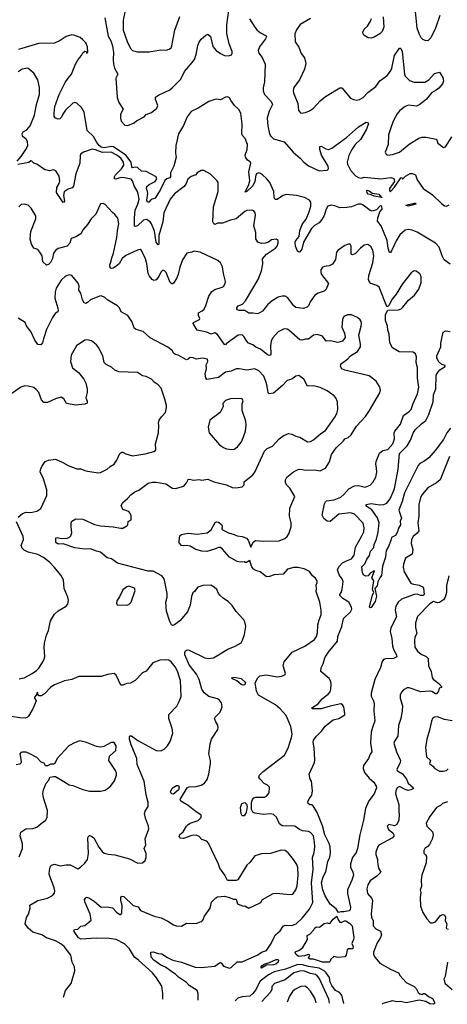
# Model space of a CAD drawing. Extents: x 1954678 to 2060275, y 904822 to 1016299.
# Tile 77 of 256: x 1999830 to 2004205, y 906253 to 916321. Entities that reach past the tile are written whole.
import ezdxf

# ---------------------------------------------------------------- set-up
doc = ezdxf.new("R2010")
doc.units = 0

msp = doc.modelspace()

# ---------------------------------------------------------------- linework, layer by layer
at = {"layer": '0CON20XD'}
for points in [[(2000700, 916340), (2000734, 916154), (2000762, 916105), (2000779, 916055), (2000791, 915985), (2000785, 915915), (2000788, 915868), (2000801, 915825), (2000833, 915765), (2000814, 915725), (2000826, 915525), (2000844, 915474), (2000888, 915405), (2000860, 915355), (2000860, 915315), (2000868, 915285), (2000904, 915244), (2000935, 915238), (2001002, 915265), (2001024, 915286), (2001102, 915328), (2001125, 915351), (2001179, 915371), (2001234, 915415), (2001243, 915445), (2001218, 915505), (2001221, 915529), (2001249, 915551), (2001365, 915603), (2001395, 915627), (2001477, 915713), (2001515, 915793), (2001596, 915884), (2001617, 915915), (2001635, 915965), (2001652, 916058), (2001665, 916093), (2001687, 916123), (2001735, 916162), (2001755, 916172), (2001781, 916151), (2001806, 916046), (2001840, 916005), (2001885, 915974), (2001926, 915956), (2001965, 915952), (2001997, 915963), (2002005, 915975), (2002005, 915995), (2001972, 916075), (2001949, 916179), (2001948, 916268), (2001979, 916495)], [(2000908, 916415), (2000890, 916315), (2000890, 916215), (2000928, 916098), (2000962, 916025), (2000985, 916006), (2001032, 915992), (2001155, 915991), (2001275, 916013), (2001330, 916010), (2001359, 916021), (2001382, 916038), (2001417, 916215), (2001467, 916355)], [(2004128, 916365), (2004085, 916235), (2004035, 916135), (2004005, 916106), (2003978, 916108), (2003955, 916119), (2003938, 916135), (2003919, 916169), (2003896, 916235), (2003880, 916405)], [(2002181, 916331), (2002234, 916245), (2002260, 916215), (2002295, 916186), (2002352, 916155), (2002356, 916146), (2002346, 916125), (2002284, 916045), (2002270, 916005), (2002275, 915980), (2002312, 915935), (2002341, 915865), (2002335, 915685), (2002320, 915625), (2002320, 915595), (2002336, 915555), (2002404, 915485), (2002418, 915455), (2002383, 915387), (2002361, 915315), (2002367, 915235), (2002384, 915155), (2002399, 915129), (2002425, 915103), (2002535, 915074), (2002629, 914965), (2002700, 914905), (2002736, 914865), (2002785, 914828), (2002895, 914776), (2002975, 914782), (2002990, 914795), (2002987, 914825), (2002919, 914935), (2002899, 914995), (2002900, 915025), (2002915, 915028), (2002962, 915002), (2002994, 914994), (2003025, 915006), (2003173, 915117), (2003295, 915226), (2003375, 915274), (2003389, 915269), (2003399, 915255), (2003376, 915195), (2003318, 915095), (2003263, 915045), (2003227, 914995), (2003197, 914933), (2003187, 914893), (2003182, 914865), (2003185, 914845), (2003214, 914784), (2003264, 914724), (2003295, 914707), (2003325, 914702), (2003355, 914711), (2003525, 914693), (2003626, 914706), (2003658, 914698), (2003664, 914665), (2003615, 914596), (2003613, 914575), (2003620, 914565), (2003625, 914564), (2003665, 914609), (2003730, 914705), (2003738, 914708), (2003745, 914690), (2003778, 914722), (2003825, 914747), (2003845, 914749), (2003879, 914735), (2003898, 914685), (2003958, 914595), (2004055, 914531), (2004145, 914441), (2004175, 914418), (2004197, 914413), (2004225, 914429)], [(2002805, 916332), (2002699, 916271), (2002661, 916219), (2002646, 916176), (2002650, 916095), (2002685, 916042), (2002710, 915975), (2002745, 915932), (2002759, 915875), (2002745, 915815), (2002692, 915705), (2002635, 915627), (2002628, 915598), (2002631, 915575), (2002676, 915465), (2002683, 915393), (2002705, 915367), (2002755, 915373), (2002795, 915388), (2002835, 915416), (2002905, 915491), (2002958, 915535), (2003105, 915624), (2003126, 915626), (2003215, 915520), (2003245, 915504), (2003275, 915500), (2003305, 915506), (2003343, 915527), (2003393, 915577), (2003475, 915637), (2003516, 915695), (2003588, 915752), (2003622, 915795), (2003636, 915825), (2003664, 915955), (2003715, 916030), (2003725, 916031), (2003731, 916025), (2003742, 915995), (2003766, 915765), (2003775, 915744), (2003818, 915698), (2003865, 915683), (2003975, 915682), (2004015, 915705), (2004075, 915772), (2004126, 915786), (2004159, 915729), (2004165, 915695), (2004154, 915665), (2004119, 915621), (2004091, 915599), (2004044, 915575), (2003992, 915508), (2003925, 915453), (2003888, 915438), (2003807, 915447), (2003774, 915435), (2003719, 915391), (2003692, 915358), (2003652, 915285), (2003622, 915205), (2003604, 915145), (2003599, 915045), (2003569, 914965), (2003575, 914948), (2003590, 914935), (2003645, 914942), (2003715, 914966), (2003815, 915048), (2003915, 915110), (2003949, 915119), (2003985, 915121), (2004095, 915101), (2004107, 915057), (2004165, 915014), (2004185, 915020), (2004251, 915125)], [(2003550, 916350), (2003556, 916245), (2003539, 916201), (2003514, 916176), (2003455, 916143), (2003425, 916134), (2003396, 916136), (2003352, 916162), (2003344, 916175), (2003341, 916195), (2003353, 916225), (2003387, 916255), (2003420, 916305), (2003428, 916335)], [(2004235, 913821), (2004174, 913865), (2004152, 913908), (2004120, 913995), (2004085, 914035), (2003895, 914150), (2003845, 914170), (2003805, 914175), (2003775, 914169), (2003720, 914120), (2003681, 914059), (2003635, 913957), (2003625, 913942), (2003615, 913942), (2003601, 913985), (2003588, 914065), (2003528, 914215), (2003492, 914262), (2003493, 914295), (2003515, 914355), (2003539, 914385), (2003535, 914411), (2003525, 914418), (2003515, 914416), (2003482, 914378), (2003435, 914362), (2003415, 914369), (2003345, 914425), (2003323, 914435), (2003292, 914435), (2003225, 914408), (2003178, 914402), (2003105, 914397), (2003055, 914417), (2003015, 914423), (2002983, 914415), (2002965, 914385), (2002945, 914319), (2002922, 914278), (2002894, 914245), (2002845, 914217), (2002817, 914185), (2002734, 914045), (2002716, 913975), (2002695, 913946), (2002685, 913945), (2002673, 913955), (2002652, 914005), (2002648, 914045), (2002656, 914065), (2002688, 914105), (2002696, 914165), (2002725, 914235), (2002760, 914280), (2002793, 914355), (2002810, 914415), (2002807, 914455), (2002795, 914475), (2002745, 914503), (2002662, 914522), (2002555, 914535), (2002525, 914525), (2002498, 914505), (2002465, 914483), (2002443, 914483), (2002433, 914503), (2002429, 914565), (2002388, 914655), (2002359, 914695), (2002315, 914735), (2002295, 914750), (2002275, 914755), (2002255, 914747), (2002247, 914735), (2002235, 914666), (2002215, 914622), (2002155, 914563), (2002138, 914558), (2002175, 914635), (2002186, 914675), (2002174, 914766), (2002196, 914855), (2002189, 914869), (2002162, 914885), (2002139, 914915), (2002138, 914935), (2002156, 914994), (2002160, 915045), (2002137, 915105), (2002108, 915138), (2002101, 915155), (2002105, 915255), (2002093, 915365), (2002073, 915403), (2002026, 915445), (2001995, 915492), (2001975, 915522), (2001955, 915533), (2001935, 915529), (2001885, 915501), (2001845, 915507), (2001815, 915503), (2001765, 915485), (2001655, 915415), (2001585, 915384), (2001543, 915327), (2001505, 915241), (2001453, 915155), (2001426, 915035), (2001424, 914956), (2001430, 914915), (2001408, 914825), (2001372, 914755), (2001373, 914715), (2001366, 914705), (2001335, 914695), (2001315, 914678), (2001271, 914585), (2001215, 914497), (2001175, 914481), (2001150, 914455), (2001137, 914457), (2001131, 914475), (2001140, 914545), (2001137, 914565), (2001127, 914595), (2001132, 914615), (2001155, 914637), (2001215, 914665), (2001232, 914695), (2001227, 914715), (2001125, 914769), (2001075, 914772), (2001035, 914809), (2001015, 914812), (2000985, 914806), (2000977, 914815), (2000971, 914865), (2000917, 914937), (2000791, 915021), (2000765, 915025), (2000695, 915011), (2000665, 915019), (2000642, 915035), (2000618, 915065), (2000585, 915128), (2000519, 915189), (2000491, 915375), (2000462, 915422), (2000415, 915468), (2000395, 915476), (2000373, 915467), (2000299, 915395), (2000270, 915355), (2000256, 915324), (2000242, 915308), (2000223, 915303), (2000195, 915315), (2000184, 915335), (2000181, 915365), (2000189, 915435), (2000233, 915555), (2000295, 915678), (2000326, 915725), (2000361, 915765), (2000401, 915865), (2000429, 915915), (2000461, 915955), (2000475, 915982), (2000495, 915998), (2000510, 915995), (2000515, 915980), (2000528, 915985), (2000524, 916045), (2000505, 916085), (2000477, 916117), (2000448, 916138), (2000385, 916164), (2000365, 916165), (2000305, 916148), (2000245, 916109), (2000185, 916082), (2000022, 916078), (1999818, 916015)], [(1999804, 914875), (1999845, 914923), (1999901, 915005), (1999914, 915036), (1999909, 915075), (1999895, 915098), (1999864, 915124), (1999857, 915135), (1999856, 915155), (1999865, 915176), (1999904, 915195), (1999936, 915235), (1999980, 915345), (2000002, 915455), (2000034, 915555), (2000032, 915628), (2000016, 915706), (1999976, 915776), (1999914, 915824), (1999855, 915814), (1999813, 915787)], [(2003480, 911740), (2003474, 911775), (2003478, 911805), (2003512, 911888), (2003545, 911915), (2003598, 911925), (2003647, 911985), (2003664, 912035), (2003662, 912095), (2003667, 912113), (2003726, 912185), (2003757, 912275), (2003815, 912314), (2003834, 912336), (2003854, 912395), (2003901, 912495), (2003914, 912564), (2003901, 912655), (2003901, 912765), (2003887, 912815), (2003888, 912875), (2003880, 912905), (2003855, 912920), (2003712, 912925), (2003645, 912967), (2003618, 913018), (2003611, 913105), (2003596, 913145), (2003592, 913188), (2003572, 913245), (2003571, 913275), (2003574, 913306), (2003595, 913350), (2003705, 913354), (2003734, 913366), (2003750, 913380), (2003807, 913453), (2003870, 913505), (2003914, 913565), (2003939, 913635), (2003936, 913696), (2003923, 913723), (2003885, 913750), (2003865, 913753), (2003836, 913734), (2003745, 913620), (2003682, 913515), (2003641, 913465), (2003605, 913400), (2003595, 913390), (2003585, 913390), (2003507, 913585), (2003485, 913604), (2003424, 913625), (2003404, 913645), (2003397, 913665), (2003401, 913705), (2003443, 913835), (2003453, 913907), (2003442, 913965), (2003421, 914001), (2003391, 914021), (2003355, 914016), (2003316, 913985), (2003265, 913932), (2003235, 913917), (2003225, 913920), (2003222, 913932), (2003221, 914005), (2003210, 914025), (2003195, 914026), (2003155, 914012), (2003087, 913965), (2003071, 913945), (2003060, 913870), (2003029, 913821), (2002996, 913804), (2002965, 913802), (2002929, 913791), (2002911, 913765), (2002910, 913735), (2002919, 913715), (2002989, 913625), (2002965, 913565), (2002945, 913544), (2002885, 913525), (2002851, 913505), (2002801, 913435), (2002786, 913395), (2002770, 913380), (2002735, 913367), (2002655, 913379), (2002634, 913394), (2002571, 913481), (2002545, 913494), (2002515, 913494), (2002475, 913484), (2002412, 913445), (2002365, 913405), (2002343, 913375), (2002315, 913340), (2002265, 913315), (2002215, 913322), (2002175, 913319), (2002135, 913346), (2002075, 913349), (2002058, 913355), (2002050, 913365), (2002050, 913375), (2002064, 913395), (2002108, 913412), (2002141, 913445), (2002269, 913665), (2002303, 913753), (2002316, 913826), (2002313, 913875), (2002356, 913924), (2002447, 913985), (2002464, 914005), (2002476, 914036), (2002474, 914064), (2002455, 914078), (2002405, 914071), (2002374, 914046), (2002345, 914036), (2002305, 914034), (2002265, 914046), (2002245, 914082), (2002247, 914145), (2002225, 914215), (2002243, 914323), (2002238, 914348), (2002225, 914366), (2002205, 914374), (2002155, 914369), (2002135, 914360), (2002045, 914284), (2001985, 914271), (2001905, 914240), (2001855, 914242), (2001825, 914228), (2001815, 914234), (2001807, 914255), (2001812, 914408), (2001862, 914565), (2001860, 914655), (2001850, 914675), (2001783, 914743), (2001715, 914780), (2001685, 914780), (2001644, 914756), (2001632, 914735), (2001585, 914717), (2001550, 914690), (2001534, 914646), (2001514, 914615), (2001415, 914539), (2001369, 914485), (2001306, 914345), (2001296, 914255), (2001253, 914113), (2001254, 914026), (2001245, 914018), (2001225, 914048), (2001208, 914158), (2001180, 914235), (2001165, 914255), (2001128, 914278), (2001095, 914272), (2001035, 914215), (2001015, 914207), (2001005, 914211), (2001004, 914295), (2001013, 914375), (2001038, 914435), (2001051, 914485), (2001039, 914559), (2001001, 914621), (2000984, 914674), (2000970, 914690), (2000885, 914707), (2000855, 914705), (2000815, 914690), (2000801, 914695), (2000800, 914715), (2000811, 914735), (2000873, 914795), (2000895, 914834), (2000891, 914865), (2000864, 914905), (2000825, 914935), (2000765, 914965), (2000676, 914964), (2000605, 914992), (2000573, 914997), (2000482, 914968), (2000455, 914949), (2000448, 914932), (2000445, 914855), (2000405, 914745), (2000382, 914618), (2000367, 914603), (2000325, 914588), (2000285, 914562), (2000278, 914525), (2000288, 914465), (2000285, 914454), (2000275, 914451), (2000207, 914555), (2000210, 914605), (2000235, 914645), (2000242, 914675), (2000235, 914720), (2000199, 914775), (2000175, 914786), (2000134, 914776), (2000085, 914791), (2000005, 914844), (1999974, 914854), (1999955, 914876), (1999945, 914877), (1999925, 914861), (1999812, 914842)], [(2003535, 914504), (2003455, 914518), (2003425, 914532), (2003395, 914537), (2003385, 914550), (2003383, 914577), (2003405, 914572), (2003437, 914547), (2003505, 914537), (2003528, 914508), (2003540, 914505), (2003535, 914504)], [(2001655, 906296), (2001656, 906365), (2001645, 906394), (2001565, 906446), (2001535, 906475), (2001455, 906530), (2001425, 906562), (2001385, 906584), (2001323, 906633), (2001273, 906655), (2001202, 906705), (2001175, 906735), (2001170, 906785), (2001195, 906789), (2001245, 906772), (2001285, 906769), (2001341, 906731), (2001396, 906706), (2001485, 906683), (2001625, 906634), (2001685, 906630), (2001825, 906643), (2001875, 906678), (2001885, 906679), (2001895, 906673), (2001915, 906644), (2001975, 906623), (2001995, 906628), (2002055, 906688), (2002105, 906688), (2002265, 906760), (2002303, 906787), (2002354, 906805), (2002395, 906864), (2002447, 906963), (2002495, 907005), (2002527, 907053), (2002545, 907063), (2002615, 907058), (2002659, 907075), (2002719, 907135), (2002794, 907225), (2002830, 907295), (2002816, 907495), (2002832, 907635), (2002827, 907755), (2002844, 907805), (2002850, 907865), (2002847, 907913), (2002837, 907975), (2002805, 908011), (2002785, 908019), (2002725, 908027), (2002692, 908042), (2002645, 908076), (2002515, 908079), (2002489, 908099), (2002457, 908167), (2002426, 908195), (2002395, 908200), (2002325, 908195), (2002235, 908206), (2002215, 908218), (2002202, 908245), (2002201, 908315), (2002212, 908348), (2002224, 908365), (2002245, 908370), (2002335, 908370), (2002355, 908381), (2002381, 908415), (2002384, 908475), (2002365, 908495), (2002332, 908512), (2002290, 908555), (2002278, 908575), (2002284, 908595), (2002320, 908635), (2002539, 908801), (2002577, 908873), (2002612, 908982), (2002616, 909015), (2002604, 909095), (2002555, 909205), (2002496, 909275), (2002446, 909315), (2002274, 909414), (2002253, 909455), (2002240, 909540), (2002265, 909592), (2002287, 909613), (2002355, 909622), (2002465, 909603), (2002513, 909607), (2002546, 909624), (2002549, 909635), (2002526, 909714), (2002536, 909755), (2002617, 909853), (2002746, 909914), (2002845, 909984), (2002866, 910014), (2002878, 910052), (2002879, 910135), (2002894, 910184), (2002913, 910235), (2002916, 910285), (2002901, 910365), (2002862, 910475), (2002868, 910505), (2002862, 910538), (2002874, 910565), (2002872, 910585), (2002855, 910612), (2002824, 910635), (2002795, 910678), (2002742, 910705), (2002675, 910719), (2002635, 910718), (2002569, 910701), (2002525, 910652), (2002435, 910644), (2002385, 910626), (2002355, 910624), (2002289, 910675), (2002245, 910688), (2002222, 910702), (2002202, 910732), (2002185, 910792), (2002145, 910769), (2002125, 910777), (2002085, 910775), (2002055, 910782), (2001976, 910826), (2001905, 910908), (2001885, 910923), (2001865, 910925), (2001822, 910908), (2001745, 910883), (2001695, 910885), (2001633, 910903), (2001575, 910939), (2001535, 910944), (2001505, 910940), (2001486, 910946), (2001463, 910973), (2001463, 910993), (2001470, 911045), (2001485, 911057), (2001555, 911070), (2001645, 911059), (2001747, 911073), (2001788, 911105), (2001831, 911179), (2001845, 911187), (2001865, 911184), (2001895, 911158), (2001901, 911145), (2001899, 911115), (2001906, 911106), (2001965, 911074), (2002025, 911058), (2002055, 911042), (2002105, 911037), (2002151, 911021), (2002169, 910999), (2002195, 910928), (2002220, 910980), (2002244, 910996), (2002325, 910989), (2002485, 910994), (2002543, 911017), (2002565, 911035), (2002583, 911065), (2002607, 911135), (2002609, 911175), (2002592, 911245), (2002594, 911325), (2002644, 911445), (2002595, 911531), (2002562, 911562), (2002549, 911585), (2002548, 911615), (2002564, 911645), (2002631, 911699), (2002685, 911724), (2002723, 911723), (2002755, 911714), (2002847, 911717), (2002905, 911708), (2002957, 911735), (2002999, 911801), (2003020, 911875), (2003068, 911945), (2003142, 912015), (2003156, 912034), (2003191, 912049), (2003221, 912075), (2003275, 912164), (2003368, 912265), (2003410, 912325), (2003514, 912506), (2003523, 912535), (2003511, 912571), (2003478, 912625), (2003405, 912680), (2003156, 912736), (2003125, 912750), (2003111, 912775), (2003114, 912795), (2003124, 912805), (2003187, 912853), (2003213, 912885), (2003285, 912929), (2003316, 912975), (2003316, 913005), (2003298, 913095), (2003323, 913187), (2003327, 913215), (2003322, 913235), (2003313, 913253), (2003286, 913275), (2003225, 913304), (2003185, 913302), (2003145, 913287), (2003134, 913256), (2003126, 913176), (2003152, 913115), (2003159, 913071), (2003132, 913035), (2003085, 913022), (2003006, 913036), (2002965, 913034), (2002927, 913085), (2002875, 913103), (2002835, 913095), (2002784, 913054), (2002755, 913056), (2002715, 913043), (2002696, 913046), (2002585, 913147), (2002565, 913157), (2002535, 913159), (2002475, 913131), (2002416, 913064), (2002404, 913035), (2002397, 912985), (2002399, 912901), (2002395, 912890), (2002385, 912886), (2002365, 912893), (2002293, 912953), (2002245, 912972), (2002215, 912995), (2002172, 913015), (2002153, 913035), (2002123, 913083), (2002105, 913099), (2002065, 913097), (2001942, 913008), (2001935, 912998), (2001925, 913000), (2001852, 913102), (2001828, 913118), (2001785, 913105), (2001745, 913125), (2001646, 913146), (2001604, 913216), (2001607, 913225), (2001669, 913255), (2001674, 913265), (2001659, 913295), (2001660, 913325), (2001697, 913343), (2001718, 913362), (2001735, 913398), (2001764, 913495), (2001795, 913543), (2001825, 913564), (2001902, 913585), (2001916, 913594), (2001933, 913625), (2001936, 913645), (2001914, 913725), (2001904, 913795), (2001886, 913835), (2001858, 913858), (2001675, 913944), (2001615, 913956), (2001590, 913945), (2001540, 913935), (2001496, 913865), (2001469, 913791), (2001451, 913715), (2001434, 913676), (2001404, 913626), (2001395, 913619), (2001385, 913620), (2001371, 913635), (2001327, 913737), (2001313, 913753), (2001295, 913759), (2001275, 913738), (2001254, 913696), (2001225, 913660), (2001205, 913654), (2001185, 913664), (2001158, 913698), (2001146, 913725), (2001131, 913825), (2001116, 913876), (2001075, 913962), (2001061, 913971), (2001035, 913966), (2000915, 913910), (2000880, 913880), (2000847, 913825), (2000815, 913796), (2000785, 913779), (2000765, 913778), (2000756, 913785), (2000752, 913815), (2000767, 913853), (2000768, 913875), (2000788, 913935), (2000825, 914095), (2000829, 914161), (2000843, 914235), (2000835, 914293), (2000805, 914330), (2000780, 914350), (2000705, 914432), (2000685, 914442), (2000655, 914438), (2000609, 914331), (2000561, 914285), (2000524, 914226), (2000480, 914175), (2000457, 914133), (2000405, 914100), (2000355, 914083), (2000344, 914035), (2000315, 914005), (2000225, 913980), (2000195, 913961), (2000177, 913935), (2000165, 913880), (2000145, 913839), (2000125, 913819), (2000105, 913812), (2000066, 913846), (2000059, 913905), (2000036, 913945), (2000015, 913970), (1999976, 913986), (1999950, 914025), (1999937, 914077), (1999943, 914155), (1999994, 914285), (1999994, 914315), (1999949, 914395), (1999915, 914424), (1999876, 914434), (1999845, 914430), (1999821, 914409)], [(2003805, 914416), (2003780, 914425), (2003866, 914446), (2003877, 914445), (2003883, 914435), (2003845, 914424), (2003805, 914416)], [(2001293, 906304), (2001296, 906315), (2001296, 906364), (2001285, 906438), (2001229, 906525), (2001189, 906575), (2001045, 906705), (2001004, 906734), (2000955, 906820), (2000902, 906872), (2000816, 906915), (2000745, 906927), (2000615, 906930), (2000455, 906919), (2000432, 906932), (2000395, 906987), (2000383, 907005), (2000392, 907018), (2000425, 907022), (2000455, 907051), (2000495, 907060), (2000560, 907115), (2000551, 907175), (2000499, 907295), (2000494, 907326), (2000505, 907343), (2000515, 907348), (2000545, 907339), (2000596, 907305), (2000665, 907246), (2000721, 907251), (2000780, 907240), (2000819, 907195), (2000855, 907170), (2000865, 907170), (2000876, 907184), (2000877, 907265), (2000864, 907315), (2000864, 907346), (2000875, 907359), (2000895, 907357), (2000992, 907262), (2001041, 907251), (2001065, 907214), (2001205, 907156), (2001278, 907138), (2001345, 907103), (2001402, 907065), (2001434, 907054), (2001485, 907053), (2001537, 907083), (2001635, 907079), (2001685, 907101), (2001703, 907115), (2001720, 907155), (2001777, 907235), (2001792, 907298), (2001835, 907343), (2001855, 907351), (2001925, 907359), (2001975, 907346), (2002015, 907328), (2002045, 907328), (2002060, 907280), (2002115, 907258), (2002135, 907260), (2002175, 907236), (2002285, 907287), (2002297, 907295), (2002314, 907326), (2002423, 907387), (2002459, 907391), (2002595, 907375), (2002625, 907381), (2002655, 907424), (2002668, 907465), (2002679, 907575), (2002675, 907652), (2002665, 907684), (2002631, 907735), (2002575, 907801), (2002545, 907826), (2002505, 907829), (2002395, 907796), (2002305, 907793), (2002235, 907770), (2002186, 907704), (2002154, 907675), (2002063, 907527), (2002045, 907518), (2001955, 907520), (2001928, 907575), (2001877, 907645), (2001864, 907685), (2001794, 907835), (2001762, 907902), (2001745, 907921), (2001695, 907938), (2001665, 907969), (2001635, 907982), (2001592, 907978), (2001505, 907949), (2001475, 907952), (2001462, 907965), (2001469, 907991), (2001504, 908016), (2001535, 908075), (2001550, 908090), (2001575, 908107), (2001655, 908133), (2001685, 908163), (2001685, 908187), (2001621, 908231), (2001555, 908285), (2001480, 908330), (2001473, 908343), (2001475, 908355), (2001545, 908468), (2001565, 908478), (2001635, 908482), (2001687, 908495), (2001721, 908515), (2001748, 908552), (2001766, 908605), (2001782, 908715), (2001782, 908745), (2001766, 908815), (2001777, 908915), (2001794, 908965), (2001856, 909064), (2001861, 909085), (2001858, 909108), (2001835, 909142), (2001823, 909175), (2001830, 909190), (2001880, 909240), (2001901, 909295), (2001894, 909335), (2001873, 909363), (2001855, 909376), (2001765, 909400), (2001718, 909438), (2001695, 909475), (2001667, 909575), (2001638, 909628), (2001564, 909725), (2001520, 909825), (2001518, 909852), (2001525, 909867), (2001545, 909878), (2001565, 909876), (2001725, 909796), (2001765, 909788), (2001814, 909796), (2001958, 909885), (2002035, 909916), (2002095, 909950), (2002111, 909975), (2002129, 910035), (2002142, 910115), (2002134, 910165), (2002124, 910184), (2002045, 910270), (2002005, 910330), (2001967, 910367), (2001910, 910405), (2001880, 910435), (2001864, 910455), (2001846, 910496), (2001820, 910520), (2001785, 910539), (2001705, 910536), (2001653, 910517), (2001617, 910475), (2001600, 910460), (2001586, 910424), (2001573, 910335), (2001546, 910265), (2001468, 910175), (2001415, 910133), (2001395, 910128), (2001384, 910134), (2001365, 910168), (2001333, 910273), (2001326, 910364), (2001339, 910415), (2001340, 910455), (2001311, 910591), (2001301, 910615), (2001285, 910634), (2001195, 910683), (2001145, 910683), (2000832, 910765), (2000769, 910809), (2000725, 910820), (2000655, 910875), (2000617, 910887), (2000555, 910909), (2000495, 910906), (2000395, 910922), (2000275, 910960), (2000225, 910958), (2000201, 910975), (2000198, 911022), (2000215, 911028), (2000255, 911016), (2000315, 911019), (2000341, 911029), (2000354, 911045), (2000364, 911075), (2000356, 911135), (2000356, 911174), (2000363, 911195), (2000404, 911216), (2000475, 911214), (2000595, 911159), (2000655, 911146), (2000785, 911136), (2000865, 911121), (2000885, 911122), (2000927, 911145), (2000936, 911155), (2000940, 911190), (2000972, 911208), (2000969, 911249), (2000958, 911278), (2000945, 911293), (2000884, 911314), (2000868, 911355), (2000884, 911386), (2000934, 911425), (2000968, 911462), (2001008, 911492), (2001048, 911512), (2001145, 911581), (2001188, 911592), (2001225, 911592), (2001324, 911574), (2001395, 911530), (2001425, 911529), (2001508, 911552), (2001536, 911585), (2001552, 911618), (2001565, 911624), (2001613, 911613), (2001665, 911618), (2001695, 911612), (2001755, 911624), (2001815, 911596), (2001945, 911564), (2002005, 911538), (2002045, 911533), (2002107, 911543), (2002128, 911565), (2002128, 911595), (2002214, 911666), (2002235, 911693), (2002335, 911908), (2002363, 911935), (2002415, 911959), (2002485, 912034), (2002535, 912074), (2002585, 912089), (2002615, 912084), (2002655, 912061), (2002695, 912054), (2002775, 912006), (2002805, 912009), (2002835, 912024), (2002911, 912089), (2002958, 912122), (2003053, 912257), (2003073, 912295), (2003084, 912335), (2003081, 912415), (2003064, 912454), (2003048, 912475), (2002975, 912526), (2002905, 912559), (2002835, 912578), (2002773, 912573), (2002737, 912645), (2002685, 912683), (2002655, 912676), (2002615, 912646), (2002565, 912633), (2002519, 912581), (2002428, 912502), (2002382, 912495), (2002372, 912505), (2002368, 912532), (2002354, 912605), (2002327, 912677), (2002275, 912729), (2002235, 912750), (2002155, 912737), (2002075, 912752), (2002045, 912750), (2001995, 912728), (2001935, 912718), (2001865, 912664), (2001745, 912641), (2001735, 912658), (2001729, 912695), (2001741, 912755), (2001737, 912793), (2001756, 912825), (2001750, 912850), (2001705, 912861), (2001635, 912850), (2001605, 912862), (2001575, 912867), (2001555, 912850), (2001535, 912843), (2001452, 912892), (2001425, 912897), (2001405, 912912), (2001394, 912934), (2001344, 912974), (2001165, 913067), (2001092, 913132), (2001045, 913147), (2001022, 913152), (2001006, 913165), (2000978, 913235), (2000938, 913298), (2000867, 913335), (2000850, 913375), (2000830, 913395), (2000733, 913453), (2000701, 913481), (2000665, 913497), (2000645, 913494), (2000554, 913456), (2000525, 913429), (2000505, 913419), (2000490, 913425), (2000472, 913455), (2000456, 913525), (2000434, 913555), (2000438, 913595), (2000428, 913628), (2000365, 913704), (2000335, 913714), (2000300, 913700), (2000255, 913658), (2000204, 913576), (2000192, 913535), (2000189, 913475), (2000221, 913371), (2000224, 913345), (2000220, 913335), (2000193, 913317), (2000166, 913275), (2000105, 913153), (2000075, 913058), (2000063, 913017), (2000047, 912995), (2000015, 913001), (1999984, 913045), (1999949, 913125), (1999901, 913191), (1999885, 913224), (1999815, 913268)], [(2004236, 912145), (2004200, 912095), (2004165, 912029), (2004080, 911915), (2004015, 911842), (2003965, 911804), (2003925, 911783), (2003905, 911761), (2003768, 911482), (2003744, 911396), (2003708, 911305), (2003736, 911225), (2003721, 911195), (2003726, 911155), (2003702, 911115), (2003696, 911085), (2003675, 911047), (2003633, 911027), (2003627, 910995), (2003604, 910936), (2003579, 910892), (2003571, 910825), (2003543, 910735), (2003532, 910638), (2003513, 910615), (2003495, 910573), (2003488, 910532), (2003462, 910505), (2003479, 910425), (2003467, 910373), (2003425, 910310), (2003415, 910306), (2003408, 910315), (2003441, 910439), (2003454, 910465), (2003440, 910495), (2003452, 910585), (2003432, 910615), (2003460, 910685), (2003455, 910690), (2003444, 910676), (2003415, 910663), (2003394, 910636), (2003371, 910631), (2003351, 910641), (2003338, 910665), (2003330, 910725), (2003362, 910758), (2003381, 910805), (2003409, 910841), (2003419, 910885), (2003454, 910925), (2003456, 910955), (2003481, 911009), (2003499, 911081), (2003506, 911175), (2003489, 911229), (2003431, 911311), (2003380, 911345), (2003373, 911355), (2003376, 911365), (2003425, 911373), (2003515, 911359), (2003557, 911363), (2003585, 911377), (2003619, 911421), (2003666, 911524), (2003703, 911725), (2003717, 911885), (2003795, 911965), (2003829, 912021), (2003855, 912094), (2003875, 912126), (2003940, 912190), (2003985, 912222), (2004017, 912283), (2004059, 912415), (2004065, 912485), (2004088, 912545), (2004092, 912685), (2004110, 912720), (2004129, 912741), (2004182, 912775), (2004182, 912785), (2004148, 912795), (2004116, 912826), (2004096, 912865), (2004099, 912885), (2004139, 912975), (2004140, 913015), (2004164, 913126), (2004185, 913140), (2004235, 913134)], [(1999816, 911235), (1999857, 911273), (1999895, 911284), (1999945, 911282), (2000005, 911296), (2000045, 911323), (2000106, 911455), (2000106, 911515), (2000071, 911635), (2000041, 911695), (2000042, 911718), (2000056, 911754), (2000092, 911805), (2000124, 911816), (2000196, 911826), (2000273, 911793), (2000325, 911762), (2000415, 911729), (2000455, 911730), (2000495, 911712), (2000525, 911706), (2000635, 911688), (2000655, 911690), (2000725, 911724), (2000755, 911754), (2000795, 911776), (2000825, 911817), (2000856, 911884), (2000875, 911898), (2000885, 911900), (2000915, 911883), (2000985, 911862), (2001115, 911881), (2001204, 911906), (2001218, 911915), (2001223, 911925), (2001220, 911985), (2001250, 912095), (2001253, 912173), (2001249, 912195), (2001256, 912225), (2001280, 912260), (2001322, 912305), (2001332, 912355), (2001332, 912375), (2001315, 912440), (2001276, 912555), (2001248, 912588), (2001206, 912616), (2001177, 912645), (2001125, 912674), (2001085, 912681), (2001035, 912713), (2000845, 912719), (2000805, 912736), (2000768, 912768), (2000715, 912796), (2000694, 912815), (2000679, 912885), (2000635, 912968), (2000617, 912995), (2000565, 913036), (2000517, 913047), (2000495, 913044), (2000412, 912988), (2000358, 912892), (2000349, 912825), (2000371, 912761), (2000433, 912713), (2000486, 912645), (2000506, 912605), (2000521, 912545), (2000521, 912509), (2000506, 912455), (2000519, 912419), (2000519, 912401), (2000495, 912389), (2000405, 912378), (2000308, 912395), (2000281, 912445), (2000255, 912460), (2000195, 912446), (2000115, 912408), (2000076, 912406), (2000054, 912434), (2000025, 912508), (2000000, 912540), (1999975, 912560), (1999915, 912574), (1999884, 912576), (1999842, 912565), (1999750, 912500)], [(2001996, 911926), (2002025, 911931), (2002057, 911953), (2002099, 912005), (2002121, 912055), (2002139, 912115), (2002146, 912175), (2002143, 912215), (2002107, 912325), (2002106, 912394), (2002117, 912425), (2002103, 912447), (2001985, 912443), (2001934, 912426), (2001908, 912395), (2001910, 912365), (2001881, 912305), (2001774, 912226), (2001757, 912155), (2001767, 912095), (2001874, 911974), (2001915, 911946), (2001945, 911934), (2001996, 911926)], [(2004226, 911856), (2004131, 911615), (2004094, 911585), (2004006, 911534), (2003948, 911465), (2003930, 911435), (2003913, 911365), (2003912, 911245), (2003903, 911175), (2003914, 911095), (2003898, 911072), (2003856, 911035), (2003838, 911005), (2003835, 910965), (2003851, 910905), (2003846, 910855), (2003778, 910815), (2003755, 910755), (2003752, 910722), (2003762, 910675), (2003831, 910561), (2003845, 910552), (2003918, 910538), (2003951, 910521), (2003960, 910510), (2003968, 910445), (2003957, 910433), (2003934, 910434), (2003895, 910446), (2003867, 910445), (2003735, 910397), (2003701, 910365), (2003679, 910325), (2003671, 910285), (2003685, 910215), (2003627, 910103), (2003619, 910065), (2003636, 909994), (2003644, 909915), (2003658, 909875), (2003686, 909825), (2003688, 909805), (2003655, 909789), (2003574, 909786), (2003551, 909779), (2003540, 909760), (2003522, 909698), (2003464, 909575), (2003426, 909434), (2003427, 909405), (2003451, 909355), (2003457, 909325), (2003452, 909255), (2003462, 909152), (2003440, 909085), (2003425, 909035), (2003419, 908925), (2003434, 908835), (2003415, 908811), (2003397, 908765), (2003349, 908695), (2003343, 908665), (2003357, 908625), (2003405, 908567), (2003452, 908525), (2003476, 908485), (2003479, 908465), (2003455, 908405), (2003401, 908335), (2003369, 908255), (2003348, 908135), (2003310, 907985), (2003287, 907845), (2003272, 907805), (2003236, 907754), (2003215, 907690), (2003216, 907655), (2003239, 907605), (2003245, 907575), (2003227, 907523), (2003184, 907425), (2003184, 907385), (2003214, 907246), (2003210, 907220), (2003201, 907209), (2003145, 907198), (2003115, 907200), (2003091, 907191), (2003069, 907229), (2003008, 907278), (2002955, 907364), (2002931, 907425), (2002919, 907495), (2002936, 907555), (2002963, 907607), (2002982, 907715), (2003002, 907758), (2003010, 907805), (2003005, 907865), (2002997, 907897), (2002951, 907985), (2002928, 908078), (2002875, 908215), (2002833, 908283), (2002822, 908292), (2002798, 908292), (2002782, 908305), (2002778, 908325), (2002791, 908355), (2002819, 908391), (2002827, 908435), (2002814, 908534), (2002802, 908555), (2002790, 908605), (2002845, 908725), (2002851, 908755), (2002843, 908875), (2002833, 908935), (2002836, 908954), (2002866, 908995), (2002921, 909049), (2002955, 909098), (2003038, 909162), (2003095, 909176), (2003155, 909214), (2003158, 909225), (2003147, 909295), (2003134, 909315), (2003115, 909324), (2003005, 909301), (2002915, 909273), (2002822, 909275), (2002818, 909285), (2002885, 909325), (2002925, 909377), (2002946, 909394), (2002986, 909425), (2003005, 909449), (2003014, 909475), (2003018, 909528), (2003013, 909555), (2002995, 909585), (2002912, 909655), (2002915, 909693), (2002935, 909735), (2002953, 909797), (2002985, 909852), (2003082, 909965), (2003084, 910015), (2003125, 910115), (2003142, 910198), (2003215, 910265), (2003227, 910295), (2003225, 910315), (2003196, 910366), (2003135, 910404), (2003106, 910435), (2003104, 910445), (2003120, 910465), (2003130, 910495), (2003141, 910575), (2003128, 910605), (2003099, 910645), (2003083, 910695), (2003095, 910725), (2003134, 910766), (2003172, 910788), (2003223, 910807), (2003252, 910845), (2003264, 910926), (2003328, 911035), (2003350, 911085), (2003354, 911125), (2003343, 911173), (2003256, 911265), (2003215, 911280), (2003096, 911265), (2003005, 911191), (2002975, 911192), (2002942, 911222), (2002923, 911255), (2002948, 911372), (2002958, 911392), (2002969, 911401), (2003048, 911412), (2003115, 911440), (2003146, 911465), (2003196, 911524), (2003255, 911554), (2003295, 911559), (2003365, 911541), (2003415, 911562), (2003446, 911595), (2003472, 911645), (2003484, 911695), (2003480, 911740)], [(1999825, 909582), (1999875, 909593), (1999959, 909635), (2000001, 909665), (2000025, 909691), (2000072, 909765), (2000088, 909805), (2000081, 909905), (2000085, 909945), (2000105, 910028), (2000126, 910075), (2000137, 910143), (2000144, 910175), (2000185, 910244), (2000223, 910277), (2000307, 910323), (2000324, 910345), (2000328, 910385), (2000322, 910415), (2000284, 910505), (2000278, 910595), (2000250, 910640), (2000185, 910721), (2000134, 910775), (2000075, 910822), (2000015, 910852), (1999917, 910875), (1999876, 910896), (1999855, 910917), (1999846, 910945), (1999869, 911005), (1999866, 911035), (1999796, 911185)], [(2004219, 910635), (2004196, 910535), (2004197, 910465), (2004183, 910415), (2004165, 910390), (2004125, 910363), (2004105, 910360), (2004065, 910371), (2004025, 910349), (2003900, 910220), (2003879, 910155), (2003881, 910105), (2003892, 910045), (2003874, 910006), (2003868, 909965), (2003874, 909905), (2003899, 909865), (2003938, 909835), (2003989, 909809), (2004009, 909789), (2004011, 909715), (2004040, 909655), (2004049, 909595), (2004059, 909579), (2004117, 909535), (2004146, 909504), (2004146, 909494), (2004122, 909485), (2004115, 909454), (2004095, 909429), (2004085, 909429), (2004045, 909453), (2004020, 909455), (2003935, 909449), (2003815, 909488), (2003795, 909489), (2003755, 909470), (2003736, 909445), (2003724, 909415), (2003722, 909382), (2003746, 909306), (2003744, 909255), (2003729, 909175), (2003707, 909105), (2003698, 908995), (2003664, 908945), (2003658, 908925), (2003684, 908835), (2003726, 908745), (2003724, 908725), (2003690, 908655), (2003692, 908645), (2003704, 908635), (2003745, 908611), (2003786, 908555), (2003806, 908515), (2003858, 908465), (2003852, 908455), (2003833, 908445), (2003805, 908439), (2003775, 908448), (2003715, 908480), (2003693, 908465), (2003678, 908435), (2003674, 908405), (2003710, 908295), (2003709, 908225)], [(2000925, 910334), (2000947, 910343), (2000969, 910365), (2001012, 910485), (2001005, 910508), (2000945, 910530), (2000925, 910523), (2000885, 910492), (2000851, 910419), (2000825, 910380), (2000820, 910355), (2000828, 910338), (2000925, 910334)], [(2000279, 906326), (2000297, 906395), (2000357, 906465), (2000394, 906595), (2000390, 906635), (2000366, 906685), (2000354, 906755), (2000285, 906844), (2000252, 906872), (2000195, 906901), (2000105, 906933), (2000055, 906963), (1999965, 906991), (1999915, 907033), (1999887, 907075), (1999900, 907140), (1999919, 907175), (1999937, 907235), (1999934, 907266), (2000015, 907314), (2000115, 907337), (2000165, 907367), (2000185, 907390), (2000189, 907415), (2000182, 907445), (2000133, 907585), (2000134, 907626), (2000144, 907666), (2000154, 907676), (2000185, 907686), (2000245, 907669), (2000305, 907680), (2000345, 907680), (2000425, 907639), (2000453, 907657), (2000496, 907695), (2000525, 907735), (2000534, 907796), (2000528, 907955), (2000530, 907965), (2000545, 907978), (2000565, 907973), (2000590, 907955), (2000641, 907861), (2000675, 907814), (2000695, 907798), (2000735, 907787), (2000805, 907780), (2000952, 907742), (2001038, 907698), (2001085, 907700), (2001112, 907725), (2001123, 907755), (2001123, 907795), (2001104, 907845), (2001119, 907885), (2001114, 907946), (2001152, 908048), (2001148, 908075), (2001116, 908155), (2001108, 908205), (2001115, 908228), (2001144, 908275), (2001146, 908315), (2001124, 908395), (2001104, 908535), (2001032, 908705), (2001030, 908765), (2000972, 908905), (2000954, 908965), (2000953, 908987), (2000961, 908999), (2000975, 908999), (2001040, 908950), (2001225, 908850), (2001275, 908844), (2001309, 908861), (2001343, 908897), (2001370, 908940), (2001396, 909025), (2001391, 909075), (2001356, 909176), (2001356, 909215), (2001437, 909303), (2001462, 909348), (2001482, 909402), (2001474, 909565), (2001445, 909661), (2001421, 909705), (2001381, 909755), (2001355, 909771), (2001325, 909774), (2001265, 909773), (2001192, 909745), (2001125, 909660), (2001085, 909643), (2001012, 909565), (2000965, 909538), (2000925, 909533), (2000885, 909517), (2000865, 909517), (2000818, 909618), (2000795, 909637), (2000727, 909627), (2000665, 909606), (2000435, 909606), (2000365, 909573), (2000290, 909560), (2000185, 909520), (2000150, 909495), (2000083, 909427), (2000052, 909408), (2000026, 909406), (2000018, 909415), (2000015, 909440), (2000005, 909437), (2000002, 909418), (1999981, 909395), (1999982, 909382), (1999999, 909355), (1999966, 909275), (1999920, 909200), (1999905, 909186), (1999885, 909179), (1999833, 909183), (1999745, 909197)], [(2002115, 909516), (2002095, 909522), (2002052, 909562), (2002000, 909585), (2002006, 909594), (2002025, 909597), (2002095, 909583), (2002139, 909545), (2002135, 909521), (2002115, 909516)], [(2004255, 909153), (2004175, 909167), (2004105, 909194), (2004075, 909190), (2004055, 909175), (2004043, 909147), (2004024, 909055), (2003996, 908965), (2003982, 908878), (2003993, 908785), (2004032, 908745), (2004022, 908715), (2004058, 908688), (2004077, 908665), (2004125, 908637), (2004161, 908638)], [(1999825, 907762), (1999860, 907845), (1999857, 907895), (1999834, 907975), (1999841, 908015), (1999893, 908047), (1999965, 908050), (2000006, 908064), (2000066, 908114), (2000095, 908131), (2000110, 908165), (2000116, 908235), (2000074, 908365), (2000068, 908405), (2000074, 908446), (2000100, 908515), (2000127, 908545), (2000140, 908575), (2000175, 908582), (2000195, 908582), (2000280, 908530), (2000335, 908499), (2000375, 908491), (2000475, 908451), (2000543, 908433), (2000655, 908431), (2000705, 908444), (2000725, 908457), (2000762, 908488), (2000801, 908539), (2000819, 908595), (2000819, 908615), (2000810, 908645), (2000741, 908745), (2000748, 908792), (2000815, 908850), (2000818, 908895), (2000795, 908931), (2000765, 908931), (2000692, 908888), (2000655, 908884), (2000615, 908890), (2000515, 908931), (2000445, 908947), (2000399, 908931), (2000333, 908895), (2000212, 908765), (2000188, 908715), (2000175, 908708), (2000145, 908708), (2000115, 908692), (2000095, 908690), (2000080, 908720), (2000050, 908730), (2000006, 908776), (1999934, 908815), (1999895, 908831), (1999855, 908832), (1999842, 908828), (1999832, 908815), (1999844, 908735), (1999841, 908719), (1999831, 908709), (1999795, 908702)], [(2004161, 908638), (2004198, 908645), (2004215, 908660)], [(2001405, 908402), (2001386, 908405), (2001377, 908415), (2001374, 908426), (2001385, 908457), (2001399, 908471), (2001435, 908489), (2001455, 908489), (2001462, 908465), (2001456, 908445), (2001405, 908402)], [(2002125, 908180), (2002105, 908182), (2002095, 908200), (2002090, 908265), (2002102, 908305), (2002135, 908316), (2002151, 908301), (2002156, 908275), (2002148, 908215), (2002125, 908180)], [(2004208, 908322), (2004155, 908307), (2004134, 908286), (2004095, 908267), (2004026, 908175), (2003989, 908105), (2003996, 908075), (2004055, 908018), (2004060, 907985), (2004049, 907941), (2004022, 907888), (2004004, 907866), (2003975, 907846), (2003964, 907825), (2003965, 907800), (2003983, 907783), (2003991, 907765), (2003989, 907701), (2003944, 907575), (2003938, 907525), (2003942, 907458), (2003935, 907440), (2003928, 907425), (2003933, 907395), (2003926, 907345), (2003932, 907255), (2003953, 907193), (2003995, 907127), (2004025, 907093), (2004035, 907087), (2004055, 907086), (2004085, 907097), (2004135, 907160), (2004155, 907170), (2004175, 907168), (2004188, 907145), (2004183, 907105), (2004199, 907075), (2004194, 907035), (2004198, 907028), (2004215, 907022)], [(2003709, 908225), (2003713, 908195), (2003708, 908135), (2003689, 908091), (2003665, 908079), (2003605, 908092), (2003588, 908075), (2003602, 908042), (2003646, 908006), (2003658, 907985), (2003658, 907972), (2003643, 907957), (2003505, 907882), (2003493, 907867), (2003472, 907808), (2003472, 907785), (2003490, 907735), (2003489, 907705), (2003500, 907645), (2003524, 907605), (2003485, 907565), (2003414, 907515), (2003391, 907475), (2003381, 907435), (2003387, 907385), (2003434, 907334), (2003441, 907315), (2003426, 907175), (2003429, 907145), (2003446, 907105), (2003446, 907055), (2003474, 907024), (2003520, 907000), (2003533, 906965), (2003523, 906937), (2003487, 906883), (2003451, 906785), (2003450, 906765), (2003463, 906735), (2003515, 906673), (2003622, 906612), (2003704, 906575), (2003722, 906545), (2003785, 906475), (2003865, 906435), (2003885, 906415), (2003906, 906375), (2003925, 906359), (2003945, 906354), (2003962, 906365), (2003975, 906365), (2004014, 906334), (2004054, 906314), (2004074, 906275), (2004075, 906262), (2004065, 906253), (2004025, 906258), (2003985, 906281), (2003916, 906294), (2003785, 906268), (2003725, 906283), (2003685, 906278), (2003645, 906288), (2003545, 906260), (2003540, 906255)], [(2002995, 906683), (2002928, 906685), (2002835, 906714), (2002802, 906715), (2002786, 906725), (2002797, 906755), (2002785, 906764), (2002745, 906750), (2002683, 906743), (2002654, 906765), (2002647, 906785), (2002656, 906794), (2002685, 906802), (2002727, 906835), (2002773, 906917), (2002772, 906958), (2002799, 906971), (2002840, 907015), (2002848, 907035), (2002865, 907046), (2002898, 907042), (2002945, 907081), (2002975, 907086), (2002995, 907078), (2003005, 907082), (2003036, 907125), (2003075, 907154), (2003088, 907118), (2003105, 907093), (2003119, 907091), (2003154, 907106), (2003166, 907106), (2003205, 907082), (2003230, 907055), (2003249, 906935), (2003246, 906915), (2003228, 906875), (2003240, 906845), (2003238, 906825), (2003235, 906820), (2003195, 906820), (2003180, 906810), (2003171, 906755), (2003155, 906738), (2003085, 906732), (2003045, 906742), (2003012, 906715), (2003008, 906695), (2002995, 906683)], [(2003147, 906263), (2003127, 906345), (2003103, 906373), (2003062, 906395), (2003024, 906444), (2003008, 906478), (2002998, 906528), (2002964, 906575), (2002945, 906595), (2002893, 906623), (2002785, 906640), (2002725, 906658), (2002675, 906659), (2002548, 906612), (2002435, 906585), (2002374, 906556), (2002290, 906490), (2002241, 906399), (2002215, 906364), (2002185, 906337), (2002105, 906331), (2002063, 906317), (2002035, 906288)], [(2002305, 906624), (2002300, 906625), (2002300, 906635), (2002306, 906645), (2002331, 906665), (2002385, 906679), (2002455, 906713), (2002472, 906712), (2002479, 906705), (2002476, 906685), (2002452, 906665), (2002425, 906657), (2002355, 906653), (2002305, 906624)], [(2004207, 906685), (2004183, 906537), (2004170, 906510), (2004184, 906465), (2004255, 906404)], [(2003001, 906266), (2002993, 906305), (2002895, 906519), (2002875, 906544), (2002855, 906558), (2002805, 906568), (2002745, 906593), (2002705, 906597), (2002636, 906574), (2002545, 906505), (2002436, 906465), (2002408, 906435), (2002409, 906405), (2002394, 906375), (2002306, 906282)], [(2002863, 906269), (2002849, 906315), (2002805, 906389), (2002775, 906422), (2002747, 906437), (2002706, 906434), (2002645, 906405), (2002625, 906389), (2002590, 906335), (2002565, 906276)]]:
    msp.add_lwpolyline(points, dxfattribs=at)

doc.saveas('drawing.dxf')
